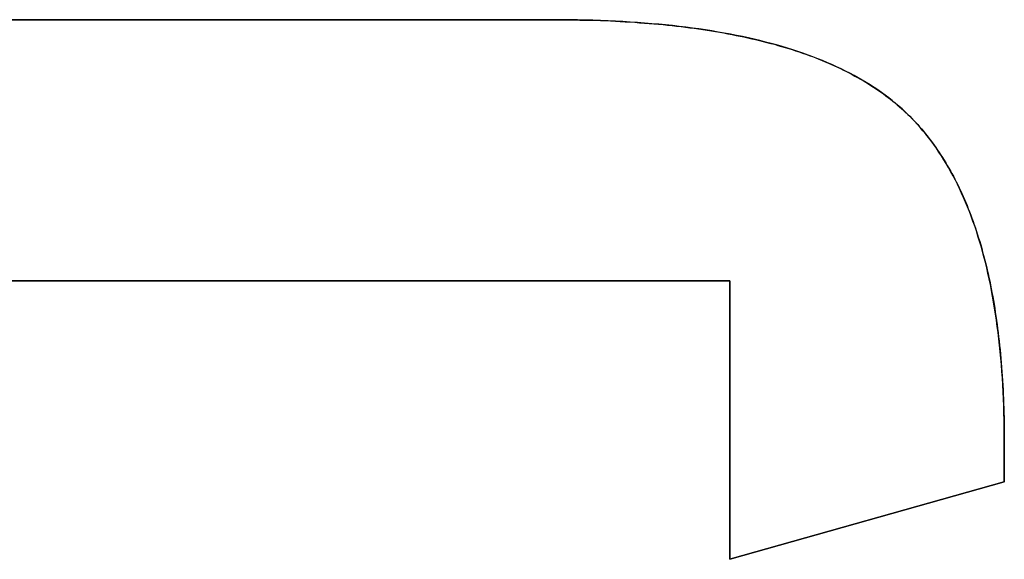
# Model space of a CAD drawing. Extents: x -4.4 to 4.4, y -6.1 to 5.8.
# Tile 103 of 157: x -0.3333 to -0.2717, y -1.0728 to -1.0391. Entities that reach past the tile are written whole.
import ezdxf

# ---------------------------------------------------------------- set-up
doc = ezdxf.new("R2010")
doc.units = 0
doc.layers.get('0').update_dxf_attribs({"linetype": 'CONTINUOUS'})

# ---------------------------------------------------------------- blocks, each defined once
blk = doc.blocks.new('*U1')
at = {"extrusion": (0, -1, 0)}
for p, q in [((-0.363701, -1.03908, 5.305), (-0.299914, -1.03908, 5.305)), ((-0.299914, -1.03908, 5.3048), (-0.363701, -1.03908, 5.3048)), ((-0.299914, -1.03908, 5.305), (-0.299914, -1.03908, 5.3048))]:
    blk.add_line(p, q, dxfattribs=at)
for p, q in [((-0.299914, -1.03908, 5.3048), (-0.363701, -1.03908, 5.3048)), ((-0.363701, -1.03908, 5.305), (-0.299914, -1.03908, 5.305)), ((-0.299914, -1.03908, 5.305), (-0.299914, -1.03908, 5.3048)), ((-0.373642, -1.055411, 5.3048), (-0.288908, -1.055411, 5.3048)), ((-0.288908, -1.055411, 5.305), (-0.373642, -1.055411, 5.305)), ((-0.288908, -1.055411, 5.3048), (-0.288908, -1.072808, 5.3048)), ((-0.288908, -1.072808, 5.305), (-0.288908, -1.055411, 5.305)), ((-0.271749, -1.06547, 5.305), (-0.271749, -1.06547, 5.3048)), ((-0.271749, -1.067956, 5.3048), (-0.271749, -1.06547, 5.3048)), ((-0.271749, -1.06547, 5.305), (-0.271749, -1.067956, 5.305)), ((-0.288908, -1.072808, 5.3048), (-0.271749, -1.067956, 5.3048)), ((-0.271749, -1.067956, 5.305), (-0.288908, -1.072808, 5.305))]:
    blk.add_line(p, q)
at = {"extrusion": (0, 1, 0)}
for p, q in [((-0.288908, -1.055411, 5.305), (-0.373642, -1.055411, 5.305)), ((-0.373642, -1.055411, 5.3048), (-0.288908, -1.055411, 5.3048)), ((-0.288908, -1.055411, 5.305), (-0.288908, -1.055411, 5.3048))]:
    blk.add_line(p, q, dxfattribs=at)
at = {"extrusion": (1, 0, 0)}
for p, q in [((-0.288908, -1.072808, 5.305), (-0.288908, -1.055411, 5.305)), ((-0.288908, -1.055411, 5.305), (-0.288908, -1.055411, 5.3048)), ((-0.288908, -1.055411, 5.3048), (-0.288908, -1.072808, 5.3048)), ((-0.288908, -1.072808, 5.305), (-0.288908, -1.072808, 5.3048))]:
    blk.add_line(p, q, dxfattribs=at)
at = {"extrusion": (-1, 0, 0)}
for p, q in [((-0.271749, -1.06547, 5.305), (-0.271749, -1.067956, 5.305)), ((-0.271749, -1.06547, 5.305), (-0.271749, -1.06547, 5.3048)), ((-0.271749, -1.067956, 5.3048), (-0.271749, -1.06547, 5.3048)), ((-0.271749, -1.067956, 5.305), (-0.271749, -1.067956, 5.3048))]:
    blk.add_line(p, q, dxfattribs=at)
at = {"extrusion": (-0.272091, 0.962272, 0)}
for p, q in [((-0.271749, -1.067956, 5.305), (-0.288908, -1.072808, 5.305)), ((-0.288908, -1.072808, 5.3048), (-0.271749, -1.067956, 5.3048)), ((-0.271749, -1.067956, 5.305), (-0.271749, -1.067956, 5.3048)), ((-0.288908, -1.072808, 5.305), (-0.288908, -1.072808, 5.3048))]:
    blk.add_line(p, q, dxfattribs=at)
for points in [[(-0.299914, -1.03908, 5.305), (-0.299581, -1.03908, 5.305), (-0.299249, -1.03908, 5.305), (-0.29892, -1.03909, 5.305), (-0.298593, -1.03909, 5.305), (-0.298268, -1.0391, 5.305), (-0.297946, -1.0391, 5.305), (-0.297625, -1.03911, 5.305), (-0.297307, -1.03912, 5.305), (-0.296991, -1.03913, 5.305), (-0.296677, -1.03914, 5.305), (-0.296365, -1.03916, 5.305), (-0.296055, -1.03917, 5.305), (-0.295748, -1.03919, 5.305), (-0.295442, -1.03921, 5.305), (-0.295139, -1.03922, 5.305), (-0.294838, -1.03924, 5.305), (-0.29454, -1.03927, 5.305), (-0.294243, -1.03929, 5.305), (-0.293948, -1.03931, 5.305), (-0.293656, -1.03934, 5.305), (-0.293366, -1.03936, 5.305), (-0.293078, -1.03939, 5.305), (-0.292792, -1.03942, 5.305), (-0.292508, -1.03945, 5.305), (-0.292227, -1.03948, 5.305), (-0.291948, -1.03951, 5.305), (-0.29167, -1.03955, 5.305), (-0.291395, -1.03958, 5.305), (-0.291123, -1.03962, 5.305), (-0.290852, -1.03966, 5.305), (-0.290583, -1.0397, 5.305), (-0.290317, -1.03974, 5.305), (-0.290053, -1.03978, 5.305), (-0.289791, -1.03982, 5.305), (-0.289531, -1.03987, 5.305), (-0.289273, -1.03991, 5.305), (-0.289018, -1.03996, 5.305), (-0.288765, -1.04001, 5.305), (-0.288514, -1.04006, 5.305), (-0.288265, -1.04011, 5.305), (-0.288018, -1.04016, 5.305), (-0.287773, -1.04021, 5.305), (-0.287531, -1.04027, 5.305), (-0.28729, -1.04032, 5.305), (-0.287052, -1.04038, 5.305), (-0.286816, -1.04044, 5.305), (-0.286582, -1.0405, 5.305), (-0.286351, -1.04056, 5.305), (-0.286121, -1.04062, 5.305), (-0.285894, -1.04069, 5.305), (-0.285669, -1.04075, 5.305), (-0.285446, -1.04082, 5.305), (-0.285225, -1.04088, 5.305), (-0.285006, -1.04095, 5.305), (-0.28479, -1.04102, 5.305), (-0.284575, -1.04109, 5.305), (-0.284363, -1.04117, 5.305), (-0.284153, -1.04124, 5.305), (-0.283946, -1.04132, 5.305), (-0.28374, -1.04139, 5.305), (-0.283536, -1.04147, 5.305), (-0.283335, -1.04155, 5.305), (-0.283136, -1.04163, 5.305), (-0.282939, -1.04171, 5.305), (-0.282744, -1.04179, 5.305), (-0.282551, -1.04188, 5.305), (-0.282361, -1.04196, 5.305), (-0.282173, -1.04205, 5.305), (-0.281987, -1.04214, 5.305), (-0.281803, -1.04223, 5.305), (-0.281621, -1.04232, 5.305), (-0.281441, -1.04241, 5.305), (-0.281264, -1.0425, 5.305), (-0.281088, -1.0426, 5.305), (-0.280915, -1.04269, 5.305), (-0.280744, -1.04279, 5.305), (-0.280575, -1.04289, 5.305), (-0.280409, -1.04299, 5.305), (-0.280244, -1.04309, 5.305), (-0.280082, -1.04319, 5.305), (-0.279922, -1.04329, 5.305), (-0.279764, -1.0434, 5.305), (-0.279608, -1.0435, 5.305), (-0.279454, -1.04361, 5.305), (-0.279303, -1.04372, 5.305), (-0.279154, -1.04383, 5.305), (-0.279006, -1.04394, 5.305), (-0.278862, -1.04405, 5.305), (-0.278719, -1.04417, 5.305), (-0.278578, -1.04428, 5.305), (-0.27844, -1.0444, 5.305), (-0.278303, -1.04452, 5.305), (-0.278169, -1.04464, 5.305), (-0.278037, -1.04476, 5.305), (-0.277907, -1.04488, 5.305), (-0.27778, -1.045, 5.305), (-0.277653, -1.04512, 5.305), (-0.277528, -1.04525, 5.305), (-0.277405, -1.04538, 5.305), (-0.277282, -1.04551, 5.305), (-0.277161, -1.04564, 5.305), (-0.277042, -1.04578, 5.305), (-0.276924, -1.04591, 5.305), (-0.276807, -1.04605, 5.305), (-0.276691, -1.04619, 5.305), (-0.276577, -1.04633, 5.305), (-0.276464, -1.04648, 5.305), (-0.276352, -1.04662, 5.305), (-0.276242, -1.04677, 5.305), (-0.276133, -1.04692, 5.305), (-0.276025, -1.04707, 5.305), (-0.275919, -1.04723, 5.305), (-0.275814, -1.04738, 5.305), (-0.275711, -1.04754, 5.305), (-0.275608, -1.0477, 5.305), (-0.275508, -1.04786, 5.305), (-0.275408, -1.04802, 5.305), (-0.27531, -1.04819, 5.305), (-0.275213, -1.04835, 5.305), (-0.275117, -1.04852, 5.305), (-0.275023, -1.04869, 5.305), (-0.27493, -1.04887, 5.305), (-0.274839, -1.04904, 5.305), (-0.274748, -1.04922, 5.305), (-0.27466, -1.0494, 5.305), (-0.274572, -1.04958, 5.305), (-0.274486, -1.04976, 5.305), (-0.274401, -1.04995, 5.305), (-0.274317, -1.05013, 5.305), (-0.274235, -1.05032, 5.305), (-0.274154, -1.05051, 5.305), (-0.274075, -1.0507, 5.305), (-0.273997, -1.0509, 5.305), (-0.27392, -1.05109, 5.305), (-0.273844, -1.05129, 5.305), (-0.27377, -1.05149, 5.305), (-0.273697, -1.05169, 5.305), (-0.273626, -1.0519, 5.305), (-0.273556, -1.0521, 5.305), (-0.273487, -1.05231, 5.305), (-0.273419, -1.05252, 5.305), (-0.273353, -1.05273, 5.305), (-0.273288, -1.05295, 5.305), (-0.273225, -1.05316, 5.305), (-0.273163, -1.05338, 5.305), (-0.273102, -1.0536, 5.305), (-0.273042, -1.05382, 5.305), (-0.272984, -1.05404, 5.305), (-0.272927, -1.05427, 5.305), (-0.272872, -1.0545, 5.305), (-0.272818, -1.05472, 5.305), (-0.272765, -1.05496, 5.305), (-0.272714, -1.05519, 5.305), (-0.272663, -1.05542, 5.305), (-0.272615, -1.05566, 5.305), (-0.272567, -1.0559, 5.305), (-0.272521, -1.05614, 5.305), (-0.272476, -1.05638, 5.305), (-0.272433, -1.05663, 5.305), (-0.272391, -1.05687, 5.305), (-0.27235, -1.05712, 5.305), (-0.272311, -1.05737, 5.305), (-0.272273, -1.05762, 5.305), (-0.272236, -1.05788, 5.305), (-0.2722, -1.05813, 5.305), (-0.272166, -1.05839, 5.305), (-0.272134, -1.05865, 5.305), (-0.272102, -1.05891, 5.305), (-0.272072, -1.05918, 5.305), (-0.272043, -1.05944, 5.305), (-0.272016, -1.05971, 5.305), (-0.27199, -1.05998, 5.305), (-0.271965, -1.06025, 5.305), (-0.271942, -1.06053, 5.305), (-0.27192, -1.0608, 5.305), (-0.271899, -1.06108, 5.305), (-0.27188, -1.06136, 5.305), (-0.271862, -1.06164, 5.305), (-0.271845, -1.06192, 5.305), (-0.271829, -1.06221, 5.305), (-0.271815, -1.06249, 5.305), (-0.271803, -1.06278, 5.305), (-0.271791, -1.06307, 5.305), (-0.271781, -1.06337, 5.305), (-0.271773, -1.06366, 5.305), (-0.271765, -1.06396, 5.305), (-0.271759, -1.06426, 5.305), (-0.271755, -1.06456, 5.305), (-0.271751, -1.06486, 5.305), (-0.271749, -1.06516, 5.305), (-0.271749, -1.06547, 5.305)], [(-0.271749, -1.06547, 5.3048), (-0.27175, -1.06501, 5.3048), (-0.271755, -1.06455, 5.3048), (-0.271762, -1.0641, 5.3048), (-0.271773, -1.06366, 5.3048), (-0.271786, -1.06321, 5.3048), (-0.271803, -1.06278, 5.3048), (-0.271823, -1.06234, 5.3048), (-0.271845, -1.06191, 5.3048), (-0.271871, -1.06149, 5.3048), (-0.2719, -1.06107, 5.3048), (-0.271931, -1.06065, 5.3048), (-0.271966, -1.06024, 5.3048), (-0.272004, -1.05983, 5.3048), (-0.272045, -1.05943, 5.3048), (-0.272089, -1.05903, 5.3048), (-0.272136, -1.05864, 5.3048), (-0.272185, -1.05825, 5.3048), (-0.272238, -1.05786, 5.3048), (-0.272294, -1.05748, 5.3048), (-0.272353, -1.0571, 5.3048), (-0.272415, -1.05673, 5.3048), (-0.27248, -1.05636, 5.3048), (-0.272548, -1.056, 5.3048), (-0.272619, -1.05564, 5.3048), (-0.272693, -1.05528, 5.3048), (-0.27277, -1.05493, 5.3048), (-0.27285, -1.05459, 5.3048), (-0.272934, -1.05424, 5.3048), (-0.27302, -1.05391, 5.3048), (-0.273109, -1.05357, 5.3048), (-0.273201, -1.05324, 5.3048), (-0.273296, -1.05292, 5.3048), (-0.273395, -1.0526, 5.3048), (-0.273496, -1.05228, 5.3048), (-0.2736, -1.05197, 5.3048), (-0.273707, -1.05167, 5.3048), (-0.273818, -1.05136, 5.3048), (-0.273931, -1.05106, 5.3048), (-0.274048, -1.05077, 5.3048), (-0.274167, -1.05048, 5.3048), (-0.274289, -1.0502, 5.3048), (-0.274415, -1.04992, 5.3048), (-0.274543, -1.04964, 5.3048), (-0.274675, -1.04937, 5.3048), (-0.274809, -1.0491, 5.3048), (-0.274947, -1.04884, 5.3048), (-0.275087, -1.04858, 5.3048), (-0.275231, -1.04832, 5.3048), (-0.275378, -1.04807, 5.3048), (-0.275527, -1.04783, 5.3048), (-0.27568, -1.04759, 5.3048), (-0.275836, -1.04735, 5.3048), (-0.275994, -1.04712, 5.3048), (-0.276156, -1.04689, 5.3048), (-0.276321, -1.04666, 5.3048), (-0.276489, -1.04644, 5.3048), (-0.276659, -1.04623, 5.3048), (-0.276833, -1.04602, 5.3048), (-0.27701, -1.04581, 5.3048), (-0.27719, -1.04561, 5.3048), (-0.277373, -1.04541, 5.3048), (-0.277559, -1.04522, 5.3048), (-0.277748, -1.04503, 5.3048), (-0.27794, -1.04485, 5.3048), (-0.278137, -1.04466, 5.3048), (-0.278338, -1.04449, 5.3048), (-0.278545, -1.04431, 5.3048), (-0.278757, -1.04414, 5.3048), (-0.278973, -1.04397, 5.3048), (-0.279195, -1.0438, 5.3048), (-0.279421, -1.04364, 5.3048), (-0.279652, -1.04347, 5.3048), (-0.279888, -1.04332, 5.3048), (-0.280129, -1.04316, 5.3048), (-0.280375, -1.04301, 5.3048), (-0.280626, -1.04286, 5.3048), (-0.280881, -1.04271, 5.3048), (-0.281142, -1.04257, 5.3048), (-0.281407, -1.04243, 5.3048), (-0.281678, -1.04229, 5.3048), (-0.281953, -1.04215, 5.3048), (-0.282233, -1.04202, 5.3048), (-0.282518, -1.04189, 5.3048), (-0.282808, -1.04177, 5.3048), (-0.283103, -1.04164, 5.3048), (-0.283403, -1.04152, 5.3048), (-0.283708, -1.0414, 5.3048), (-0.284017, -1.04129, 5.3048), (-0.284332, -1.04118, 5.3048), (-0.284651, -1.04107, 5.3048), (-0.284975, -1.04096, 5.3048), (-0.285305, -1.04086, 5.3048), (-0.285639, -1.04076, 5.3048), (-0.285978, -1.04066, 5.3048), (-0.286322, -1.04057, 5.3048), (-0.28667, -1.04048, 5.3048), (-0.287024, -1.04039, 5.3048), (-0.287383, -1.0403, 5.3048), (-0.287746, -1.04022, 5.3048), (-0.288115, -1.04014, 5.3048), (-0.288488, -1.04006, 5.3048), (-0.288866, -1.03999, 5.3048), (-0.289249, -1.03992, 5.3048), (-0.289637, -1.03985, 5.3048), (-0.29003, -1.03978, 5.3048), (-0.290428, -1.03972, 5.3048), (-0.290831, -1.03966, 5.3048), (-0.291238, -1.0396, 5.3048), (-0.291651, -1.03955, 5.3048), (-0.292068, -1.0395, 5.3048), (-0.292491, -1.03945, 5.3048), (-0.292918, -1.03941, 5.3048), (-0.29335, -1.03936, 5.3048), (-0.293787, -1.03933, 5.3048), (-0.294229, -1.03929, 5.3048), (-0.294676, -1.03926, 5.3048), (-0.295127, -1.03923, 5.3048), (-0.295584, -1.0392, 5.3048), (-0.296046, -1.03917, 5.3048), (-0.296512, -1.03915, 5.3048), (-0.296983, -1.03913, 5.3048), (-0.29746, -1.03912, 5.3048), (-0.297941, -1.0391, 5.3048), (-0.298427, -1.03909, 5.3048), (-0.298918, -1.03909, 5.3048), (-0.299414, -1.03908, 5.3048), (-0.299914, -1.03908, 5.3048)], [(-0.271749, -1.06547, 5.3048), (-0.27175, -1.06501, 5.3048), (-0.271755, -1.06455, 5.3048), (-0.271762, -1.0641, 5.3048), (-0.271773, -1.06366, 5.3048), (-0.271786, -1.06321, 5.3048), (-0.271803, -1.06278, 5.3048), (-0.271823, -1.06234, 5.3048), (-0.271845, -1.06191, 5.3048), (-0.271871, -1.06149, 5.3048), (-0.2719, -1.06107, 5.3048), (-0.271931, -1.06065, 5.3048), (-0.271966, -1.06024, 5.3048), (-0.272004, -1.05983, 5.3048), (-0.272045, -1.05943, 5.3048), (-0.272089, -1.05903, 5.3048), (-0.272136, -1.05864, 5.3048), (-0.272185, -1.05825, 5.3048), (-0.272238, -1.05786, 5.3048), (-0.272294, -1.05748, 5.3048), (-0.272353, -1.0571, 5.3048), (-0.272415, -1.05673, 5.3048), (-0.27248, -1.05636, 5.3048), (-0.272548, -1.056, 5.3048), (-0.272619, -1.05564, 5.3048), (-0.272693, -1.05528, 5.3048), (-0.27277, -1.05493, 5.3048), (-0.27285, -1.05459, 5.3048), (-0.272934, -1.05424, 5.3048), (-0.27302, -1.05391, 5.3048), (-0.273109, -1.05357, 5.3048), (-0.273201, -1.05324, 5.3048), (-0.273296, -1.05292, 5.3048), (-0.273395, -1.0526, 5.3048), (-0.273496, -1.05228, 5.3048), (-0.2736, -1.05197, 5.3048), (-0.273707, -1.05167, 5.3048), (-0.273818, -1.05136, 5.3048), (-0.273931, -1.05106, 5.3048), (-0.274048, -1.05077, 5.3048), (-0.274167, -1.05048, 5.3048), (-0.274289, -1.0502, 5.3048), (-0.274415, -1.04992, 5.3048), (-0.274543, -1.04964, 5.3048), (-0.274675, -1.04937, 5.3048), (-0.274809, -1.0491, 5.3048), (-0.274947, -1.04884, 5.3048), (-0.275087, -1.04858, 5.3048), (-0.275231, -1.04832, 5.3048), (-0.275378, -1.04807, 5.3048), (-0.275527, -1.04783, 5.3048), (-0.27568, -1.04759, 5.3048), (-0.275836, -1.04735, 5.3048), (-0.275994, -1.04712, 5.3048), (-0.276156, -1.04689, 5.3048), (-0.276321, -1.04666, 5.3048), (-0.276489, -1.04644, 5.3048), (-0.276659, -1.04623, 5.3048), (-0.276833, -1.04602, 5.3048), (-0.27701, -1.04581, 5.3048), (-0.27719, -1.04561, 5.3048), (-0.277373, -1.04541, 5.3048), (-0.277559, -1.04522, 5.3048), (-0.277748, -1.04503, 5.3048), (-0.27794, -1.04485, 5.3048), (-0.278137, -1.04466, 5.3048), (-0.278338, -1.04449, 5.3048), (-0.278545, -1.04431, 5.3048), (-0.278757, -1.04414, 5.3048), (-0.278973, -1.04397, 5.3048), (-0.279195, -1.0438, 5.3048), (-0.279421, -1.04364, 5.3048), (-0.279652, -1.04347, 5.3048), (-0.279888, -1.04332, 5.3048), (-0.280129, -1.04316, 5.3048), (-0.280375, -1.04301, 5.3048), (-0.280626, -1.04286, 5.3048), (-0.280881, -1.04271, 5.3048), (-0.281142, -1.04257, 5.3048), (-0.281407, -1.04243, 5.3048), (-0.281678, -1.04229, 5.3048), (-0.281953, -1.04215, 5.3048), (-0.282233, -1.04202, 5.3048), (-0.282518, -1.04189, 5.3048), (-0.282808, -1.04177, 5.3048), (-0.283103, -1.04164, 5.3048), (-0.283403, -1.04152, 5.3048), (-0.283708, -1.0414, 5.3048), (-0.284017, -1.04129, 5.3048), (-0.284332, -1.04118, 5.3048), (-0.284651, -1.04107, 5.3048), (-0.284975, -1.04096, 5.3048), (-0.285305, -1.04086, 5.3048), (-0.285639, -1.04076, 5.3048), (-0.285978, -1.04066, 5.3048), (-0.286322, -1.04057, 5.3048), (-0.28667, -1.04048, 5.3048), (-0.287024, -1.04039, 5.3048), (-0.287383, -1.0403, 5.3048), (-0.287746, -1.04022, 5.3048), (-0.288115, -1.04014, 5.3048), (-0.288488, -1.04006, 5.3048), (-0.288866, -1.03999, 5.3048), (-0.289249, -1.03992, 5.3048), (-0.289637, -1.03985, 5.3048), (-0.29003, -1.03978, 5.3048), (-0.290428, -1.03972, 5.3048), (-0.290831, -1.03966, 5.3048), (-0.291238, -1.0396, 5.3048), (-0.291651, -1.03955, 5.3048), (-0.292068, -1.0395, 5.3048), (-0.292491, -1.03945, 5.3048), (-0.292918, -1.03941, 5.3048), (-0.29335, -1.03936, 5.3048), (-0.293787, -1.03933, 5.3048), (-0.294229, -1.03929, 5.3048), (-0.294676, -1.03926, 5.3048), (-0.295127, -1.03923, 5.3048), (-0.295584, -1.0392, 5.3048), (-0.296046, -1.03917, 5.3048), (-0.296512, -1.03915, 5.3048), (-0.296983, -1.03913, 5.3048), (-0.29746, -1.03912, 5.3048), (-0.297941, -1.0391, 5.3048), (-0.298427, -1.03909, 5.3048), (-0.298918, -1.03909, 5.3048), (-0.299414, -1.03908, 5.3048), (-0.299914, -1.03908, 5.3048)], [(-0.299914, -1.03908, 5.305), (-0.299581, -1.03908, 5.305), (-0.299249, -1.03908, 5.305), (-0.29892, -1.03909, 5.305), (-0.298593, -1.03909, 5.305), (-0.298268, -1.0391, 5.305), (-0.297946, -1.0391, 5.305), (-0.297625, -1.03911, 5.305), (-0.297307, -1.03912, 5.305), (-0.296991, -1.03913, 5.305), (-0.296677, -1.03914, 5.305), (-0.296365, -1.03916, 5.305), (-0.296055, -1.03917, 5.305), (-0.295748, -1.03919, 5.305), (-0.295442, -1.03921, 5.305), (-0.295139, -1.03922, 5.305), (-0.294838, -1.03924, 5.305), (-0.29454, -1.03927, 5.305), (-0.294243, -1.03929, 5.305), (-0.293948, -1.03931, 5.305), (-0.293656, -1.03934, 5.305), (-0.293366, -1.03936, 5.305), (-0.293078, -1.03939, 5.305), (-0.292792, -1.03942, 5.305), (-0.292508, -1.03945, 5.305), (-0.292227, -1.03948, 5.305), (-0.291948, -1.03951, 5.305), (-0.29167, -1.03955, 5.305), (-0.291395, -1.03958, 5.305), (-0.291123, -1.03962, 5.305), (-0.290852, -1.03966, 5.305), (-0.290583, -1.0397, 5.305), (-0.290317, -1.03974, 5.305), (-0.290053, -1.03978, 5.305), (-0.289791, -1.03982, 5.305), (-0.289531, -1.03987, 5.305), (-0.289273, -1.03991, 5.305), (-0.289018, -1.03996, 5.305), (-0.288765, -1.04001, 5.305), (-0.288514, -1.04006, 5.305), (-0.288265, -1.04011, 5.305), (-0.288018, -1.04016, 5.305), (-0.287773, -1.04021, 5.305), (-0.287531, -1.04027, 5.305), (-0.28729, -1.04032, 5.305), (-0.287052, -1.04038, 5.305), (-0.286816, -1.04044, 5.305), (-0.286582, -1.0405, 5.305), (-0.286351, -1.04056, 5.305), (-0.286121, -1.04062, 5.305), (-0.285894, -1.04069, 5.305), (-0.285669, -1.04075, 5.305), (-0.285446, -1.04082, 5.305), (-0.285225, -1.04088, 5.305), (-0.285006, -1.04095, 5.305), (-0.28479, -1.04102, 5.305), (-0.284575, -1.04109, 5.305), (-0.284363, -1.04117, 5.305), (-0.284153, -1.04124, 5.305), (-0.283946, -1.04132, 5.305), (-0.28374, -1.04139, 5.305), (-0.283536, -1.04147, 5.305), (-0.283335, -1.04155, 5.305), (-0.283136, -1.04163, 5.305), (-0.282939, -1.04171, 5.305), (-0.282744, -1.04179, 5.305), (-0.282551, -1.04188, 5.305), (-0.282361, -1.04196, 5.305), (-0.282173, -1.04205, 5.305), (-0.281987, -1.04214, 5.305), (-0.281803, -1.04223, 5.305), (-0.281621, -1.04232, 5.305), (-0.281441, -1.04241, 5.305), (-0.281264, -1.0425, 5.305), (-0.281088, -1.0426, 5.305), (-0.280915, -1.04269, 5.305), (-0.280744, -1.04279, 5.305), (-0.280575, -1.04289, 5.305), (-0.280409, -1.04299, 5.305), (-0.280244, -1.04309, 5.305), (-0.280082, -1.04319, 5.305), (-0.279922, -1.04329, 5.305), (-0.279764, -1.0434, 5.305), (-0.279608, -1.0435, 5.305), (-0.279454, -1.04361, 5.305), (-0.279303, -1.04372, 5.305), (-0.279154, -1.04383, 5.305), (-0.279006, -1.04394, 5.305), (-0.278862, -1.04405, 5.305), (-0.278719, -1.04417, 5.305), (-0.278578, -1.04428, 5.305), (-0.27844, -1.0444, 5.305), (-0.278303, -1.04452, 5.305), (-0.278169, -1.04464, 5.305), (-0.278037, -1.04476, 5.305), (-0.277907, -1.04488, 5.305), (-0.27778, -1.045, 5.305), (-0.277653, -1.04512, 5.305), (-0.277528, -1.04525, 5.305), (-0.277405, -1.04538, 5.305), (-0.277282, -1.04551, 5.305), (-0.277161, -1.04564, 5.305), (-0.277042, -1.04578, 5.305), (-0.276924, -1.04591, 5.305), (-0.276807, -1.04605, 5.305), (-0.276691, -1.04619, 5.305), (-0.276577, -1.04633, 5.305), (-0.276464, -1.04648, 5.305), (-0.276352, -1.04662, 5.305), (-0.276242, -1.04677, 5.305), (-0.276133, -1.04692, 5.305), (-0.276025, -1.04707, 5.305), (-0.275919, -1.04723, 5.305), (-0.275814, -1.04738, 5.305), (-0.275711, -1.04754, 5.305), (-0.275608, -1.0477, 5.305), (-0.275508, -1.04786, 5.305), (-0.275408, -1.04802, 5.305), (-0.27531, -1.04819, 5.305), (-0.275213, -1.04835, 5.305), (-0.275117, -1.04852, 5.305), (-0.275023, -1.04869, 5.305), (-0.27493, -1.04887, 5.305), (-0.274839, -1.04904, 5.305), (-0.274748, -1.04922, 5.305), (-0.27466, -1.0494, 5.305), (-0.274572, -1.04958, 5.305), (-0.274486, -1.04976, 5.305), (-0.274401, -1.04995, 5.305), (-0.274317, -1.05013, 5.305), (-0.274235, -1.05032, 5.305), (-0.274154, -1.05051, 5.305), (-0.274075, -1.0507, 5.305), (-0.273997, -1.0509, 5.305), (-0.27392, -1.05109, 5.305), (-0.273844, -1.05129, 5.305), (-0.27377, -1.05149, 5.305), (-0.273697, -1.05169, 5.305), (-0.273626, -1.0519, 5.305), (-0.273556, -1.0521, 5.305), (-0.273487, -1.05231, 5.305), (-0.273419, -1.05252, 5.305), (-0.273353, -1.05273, 5.305), (-0.273288, -1.05295, 5.305), (-0.273225, -1.05316, 5.305), (-0.273163, -1.05338, 5.305), (-0.273102, -1.0536, 5.305), (-0.273042, -1.05382, 5.305), (-0.272984, -1.05404, 5.305), (-0.272927, -1.05427, 5.305), (-0.272872, -1.0545, 5.305), (-0.272818, -1.05472, 5.305), (-0.272765, -1.05496, 5.305), (-0.272714, -1.05519, 5.305), (-0.272663, -1.05542, 5.305), (-0.272615, -1.05566, 5.305), (-0.272567, -1.0559, 5.305), (-0.272521, -1.05614, 5.305), (-0.272476, -1.05638, 5.305), (-0.272433, -1.05663, 5.305), (-0.272391, -1.05687, 5.305), (-0.27235, -1.05712, 5.305), (-0.272311, -1.05737, 5.305), (-0.272273, -1.05762, 5.305), (-0.272236, -1.05788, 5.305), (-0.2722, -1.05813, 5.305), (-0.272166, -1.05839, 5.305), (-0.272134, -1.05865, 5.305), (-0.272102, -1.05891, 5.305), (-0.272072, -1.05918, 5.305), (-0.272043, -1.05944, 5.305), (-0.272016, -1.05971, 5.305), (-0.27199, -1.05998, 5.305), (-0.271965, -1.06025, 5.305), (-0.271942, -1.06053, 5.305), (-0.27192, -1.0608, 5.305), (-0.271899, -1.06108, 5.305), (-0.27188, -1.06136, 5.305), (-0.271862, -1.06164, 5.305), (-0.271845, -1.06192, 5.305), (-0.271829, -1.06221, 5.305), (-0.271815, -1.06249, 5.305), (-0.271803, -1.06278, 5.305), (-0.271791, -1.06307, 5.305), (-0.271781, -1.06337, 5.305), (-0.271773, -1.06366, 5.305), (-0.271765, -1.06396, 5.305), (-0.271759, -1.06426, 5.305), (-0.271755, -1.06456, 5.305), (-0.271751, -1.06486, 5.305), (-0.271749, -1.06516, 5.305), (-0.271749, -1.06547, 5.305)]]:
    blk.add_polyline3d(points)

msp = doc.modelspace()

# ---------------------------------------------------------------- block references
msp.add_blockref('*U1', (0, 0))

doc.saveas('drawing.dxf')
